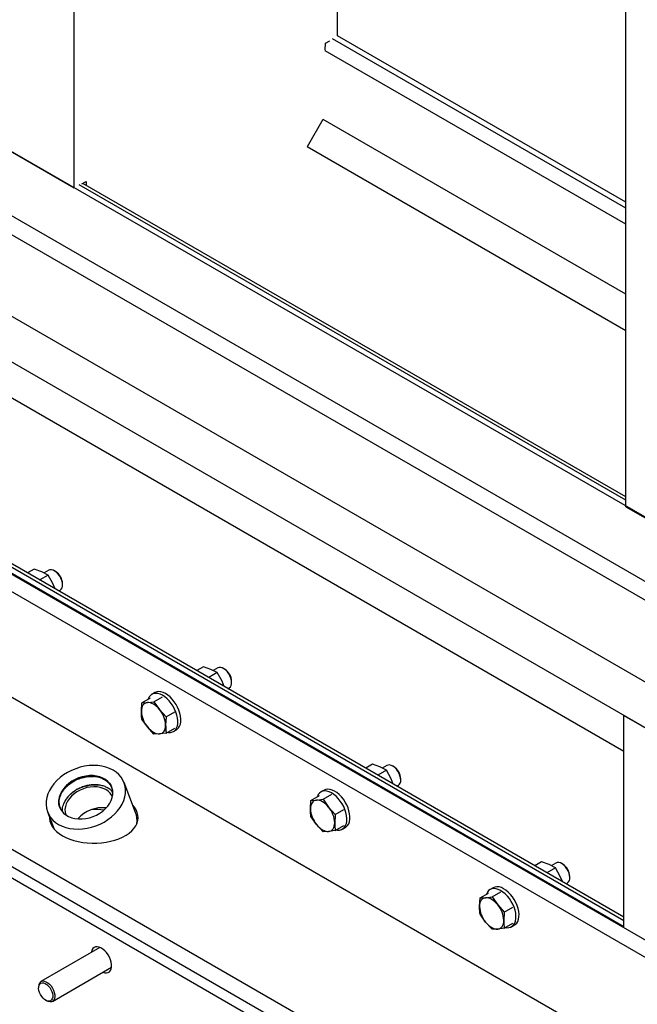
# Model space of a CAD drawing. Header units: millimetres. Extents: x 0 to 25230, y 0 to 17820.
# Tile 110 of 214: x 18208 to 18639, y 8248 to 8936. Entities that reach past the tile are written whole.
import ezdxf

# ---------------------------------------------------------------- set-up
doc = ezdxf.new("R2010")
doc.units = ezdxf.units.MM
doc.linetypes.add('SLD-Sólida', pattern=[0])
doc.layers.add('REFERÊNCIAS', color=9, linetype='SLD-Sólida')

msp = doc.modelspace()

# ---------------------------------------------------------------- linework, layer by layer
at = {"layer": 'REFERÊNCIAS', "linetype": 'SLD-Sólida', "lineweight": 25, "ltscale": 30}
for p, q in [((18721.66, 8543.83), (14537.01, 10959.58)), ((18245.78, 8818.17), (18245.78, 9748.12)), ((18631.15, 8595.7), (18631.15, 9525.65)), ((18429.63, 8924.68), (18429.63, 9226.83)), ((17706.26, 9072.03), (18703.28, 8496.47)), ((17717.57, 9078.57), (18714.59, 8503)), ((18703.28, 8439.31), (17706.26, 9014.88)), ((18721.66, 8396.85), (17717.57, 8976.5)), ((18421.29, 8919.49), (18424.32, 8921.24)), ((18631.15, 8804.24), (18426.07, 8922.63)), ((18631.15, 8808.34), (18429.63, 8924.68)), ((18631.15, 8793), (18421.13, 8914.24)), ((18421.15, 8914.63), (18421.29, 8919.49)), ((18408.8, 8847.34), (18419.77, 8866.35)), ((18631.15, 8744.27), (18419.75, 8866.31)), ((18245.78, 8818.17), (18182.14, 8854.91)), ((18631.15, 8718.58), (18408.46, 8847.14)), ((18631.15, 8600.18), (18249.34, 8820.6)), ((18251.1, 8821.24), (18254.13, 8822.99)), ((18631.15, 8602.55), (18251.71, 8821.6)), ((18254.13, 8822.99), (18254.21, 8820.15)), ((18692.56, 8265.32), (17829.89, 8763.33)), ((18681.96, 8259.2), (17819.29, 8757.21)), ((18057.03, 8755.65), (18629.74, 8425.03)), ((17897.91, 8729.11), (18629.74, 8306.63)), ((18629.74, 8309), (17901.41, 8729.46)), ((17894.35, 8727.06), (18629.74, 8302.53)), ((17819.29, 8683.72), (18681.96, 8185.71)), ((18631.15, 8595.7), (18694.79, 8558.96)), ((17801.61, 8587.79), (18515.79, 8175.5)), ((18508.72, 8159.17), (17794.54, 8571.46)), ((17801.61, 8575.54), (18515.79, 8163.26)), ((18217.91, 8552.12), (18213.26, 8549.43)), ((18223.11, 8550.25), (18217.91, 8552.12)), ((18227.62, 8547.98), (18223.11, 8550.25)), ((18227.99, 8551.31), (18224.74, 8549.43)), ((18232.7, 8550.51), (18231.99, 8550.92)), ((18227.62, 8547.98), (18221.7, 8544.56)), ((18230.95, 8541.97), (18227.62, 8547.98)), ((18232.43, 8538.36), (18230.95, 8541.97)), ((18235, 8536.88), (18235.99, 8537.46)), ((18237.65, 8541.12), (18237.65, 8541.94)), ((18335.99, 8483.95), (18331.34, 8481.26)), ((18341.2, 8482.08), (18335.99, 8483.95)), ((18345.71, 8479.81), (18341.2, 8482.08)), ((18346.08, 8483.14), (18342.82, 8481.26)), ((18350.79, 8482.34), (18350.08, 8482.75)), ((18345.71, 8479.81), (18339.78, 8476.39)), ((18349.04, 8473.8), (18345.71, 8479.81)), ((18350.52, 8470.19), (18349.04, 8473.8)), ((18355.74, 8472.95), (18355.74, 8473.77)), ((18353.08, 8468.71), (18354.08, 8469.29)), ((18293.03, 8458.74), (18299.06, 8462.22)), ((18302.17, 8465.88), (18300.05, 8464.65)), ((18301.51, 8459.49), (18307.55, 8462.98)), ((18292.68, 8452.88), (18293.03, 8458.74)), ((18293.03, 8458.74), (18296.92, 8458.91)), ((18296.92, 8458.91), (18301.51, 8459.49)), ((18301.51, 8459.49), (18305.4, 8454.01)), ((18305.4, 8454.01), (18310, 8448.94)), ((18296.92, 8441.94), (18293.03, 8447.42)), ((18310, 8448.94), (18309.65, 8443.08)), ((18310, 8448.94), (18316.03, 8452.42)), ((18629.74, 8301.59), (18629.74, 8449.91)), ((18629.74, 8449.91), (18693.38, 8413.18)), ((18301.51, 8436.87), (18296.92, 8441.94)), ((18310, 8437.62), (18316.03, 8441.11)), ((18315.04, 8438.67), (18317.17, 8439.9)), ((18305.4, 8437.04), (18301.51, 8436.87)), ((18310, 8437.62), (18305.4, 8437.04)), ((18454.08, 8415.78), (18449.43, 8413.09)), ((18459.29, 8413.91), (18454.08, 8415.78)), ((18463.79, 8411.64), (18457.87, 8408.22)), ((18463.79, 8411.64), (18459.29, 8413.91)), ((18464.17, 8414.97), (18460.91, 8413.09)), ((18467.13, 8405.63), (18463.79, 8411.64)), ((18468.87, 8414.17), (18468.17, 8414.58)), ((18468.61, 8402.02), (18467.13, 8405.63)), ((18473.82, 8404.78), (18473.82, 8405.6)), ((18240.11, 8400.7), (18240.18, 8400.53)), ((18240.26, 8400.57), (18240.11, 8400.7)), ((18240.18, 8400.53), (18240.28, 8400.52)), ((18240.28, 8400.52), (18240.26, 8400.57)), ((18288.62, 8382.13), (18280.57, 8403.03)), ((18471.17, 8400.54), (18472.17, 8401.12)), ((18411.12, 8390.57), (18417.15, 8394.05)), ((18415.01, 8390.74), (18419.6, 8391.32)), ((18420.25, 8397.71), (18418.13, 8396.48)), ((18419.6, 8391.32), (18425.63, 8394.81)), ((18419.6, 8391.32), (18423.49, 8385.84)), ((18238.24, 8387.47), (18238.6, 8388.42)), ((18410.76, 8384.71), (18411.12, 8390.57)), ((18411.12, 8390.57), (18415.01, 8390.74)), ((18423.49, 8385.84), (18428.09, 8380.77)), ((18428.09, 8380.77), (18434.12, 8384.25)), ((18227.2, 8382.47), (18231.81, 8370.5)), ((18415.01, 8373.77), (18411.12, 8379.25)), ((18428.09, 8380.77), (18427.73, 8374.91)), ((18419.6, 8368.7), (18415.01, 8373.77)), ((18428.09, 8369.45), (18434.12, 8372.94)), ((18433.13, 8370.5), (18435.25, 8371.73)), ((18423.49, 8368.87), (18419.6, 8368.7)), ((18428.09, 8369.45), (18423.49, 8368.87)), ((18572.17, 8347.61), (18567.52, 8344.92)), ((18577.38, 8345.74), (18572.17, 8347.61)), ((18581.88, 8343.47), (18575.96, 8340.05)), ((18581.88, 8343.47), (18577.38, 8345.74)), ((18582.25, 8346.8), (18579, 8344.92)), ((18585.21, 8337.46), (18581.88, 8343.47)), ((18586.96, 8346), (18586.25, 8346.41)), ((18586.69, 8333.85), (18585.21, 8337.46)), ((18591.91, 8336.61), (18591.91, 8337.43)), ((18538.34, 8329.54), (18536.22, 8328.31)), ((18589.26, 8332.37), (18590.25, 8332.95)), ((18528.85, 8316.54), (18529.2, 8322.4)), ((18529.2, 8322.4), (18535.23, 8325.88)), ((18529.2, 8322.4), (18533.09, 8322.57)), ((18533.09, 8322.57), (18537.69, 8323.15)), ((18537.69, 8323.15), (18543.72, 8326.64)), ((18537.69, 8323.15), (18541.58, 8317.67)), ((18541.58, 8317.67), (18546.17, 8312.6)), ((18546.17, 8312.6), (18552.2, 8316.08)), ((18533.09, 8305.6), (18529.2, 8311.08)), ((18546.17, 8312.6), (18545.82, 8306.74)), ((18537.69, 8300.53), (18533.09, 8305.6)), ((18546.17, 8301.28), (18552.2, 8304.77)), ((18551.22, 8302.33), (18553.34, 8303.56)), ((18629.74, 8301.59), (18629.74, 8302.53)), ((18541.58, 8300.7), (18537.69, 8300.53)), ((18546.17, 8301.28), (18541.58, 8300.7)), ((18263.77, 8287.84), (18222.58, 8264.07)), ((18230.58, 8250.21), (18271.77, 8273.99)), ((18220.92, 8260.4), (18220.92, 8259.59)), ((18225.87, 8251.02), (18226.58, 8250.61))]:
    msp.add_line(p, q, dxfattribs=at)
at = {"layer": 'REFERÊNCIAS', "linetype": 'SLD-Sólida', "lineweight": 25, "ltscale": 30, "flags": 128}
for points in [[(18237.65, 8541.12), (18237.52, 8542.6), (18237.13, 8544.17), (18236.5, 8545.74), (18235.66, 8547.25), (18234.64, 8548.63), (18233.51, 8549.81), (18232.3, 8550.73), (18231.08, 8551.36), (18229.9, 8551.66), (18228.82, 8551.63), (18227.99, 8551.31)], [(18355.74, 8472.95), (18355.6, 8474.43), (18355.21, 8476), (18354.58, 8477.57), (18353.74, 8479.08), (18352.73, 8480.46), (18351.59, 8481.64), (18350.39, 8482.56), (18349.16, 8483.19), (18347.99, 8483.49), (18346.91, 8483.46), (18346.08, 8483.14)], [(18315.9, 8454.38), (18314.81, 8456.39), (18313.54, 8458.3), (18312.14, 8460.05), (18310.63, 8461.6), (18309.04, 8462.92), (18307.42, 8463.98), (18305.8, 8464.75), (18304.23, 8465.21), (18302.73, 8465.35), (18301.34, 8465.18), (18300.1, 8464.68), (18299.03, 8463.88), (18298.17, 8462.8), (18297.52, 8461.45), (18297.47, 8461.3)], [(18318.02, 8455.6), (18316.93, 8457.62), (18315.67, 8459.52), (18314.26, 8461.27), (18312.75, 8462.83), (18311.16, 8464.15), (18309.54, 8465.21), (18307.92, 8465.97), (18306.35, 8466.44), (18304.85, 8466.58), (18303.46, 8466.4), (18302.22, 8465.91), (18302.17, 8465.88)], [(18296.92, 8458.91), (18296, 8458.73), (18295.16, 8458.37), (18294.43, 8457.83), (18293.81, 8457.12), (18293.32, 8456.25), (18292.97, 8455.24), (18292.75, 8454.11), (18292.68, 8452.88)], [(18305.4, 8454.01), (18304.41, 8455.16), (18303.36, 8456.17), (18302.27, 8457.05), (18301.16, 8457.78), (18300.05, 8458.33), (18298.97, 8458.71), (18297.92, 8458.9), (18296.92, 8458.91)], [(18310.85, 8438.12), (18311.63, 8438), (18313.07, 8438.02), (18314.39, 8438.35), (18315.55, 8439), (18316.52, 8439.95), (18317.27, 8441.17), (18317.81, 8442.63), (18318.1, 8444.31), (18318.14, 8446.16), (18317.93, 8448.14), (18317.48, 8450.2), (18316.8, 8452.3), (18315.9, 8454.38)], [(18317.17, 8439.9), (18317.67, 8440.23), (18318.64, 8441.17), (18319.4, 8442.39), (18319.93, 8443.86), (18320.22, 8445.54), (18320.26, 8447.39), (18320.05, 8449.36), (18319.61, 8451.43), (18318.92, 8453.52), (18318.02, 8455.6)], [(18296.92, 8441.94), (18297.92, 8440.8), (18298.97, 8439.78), (18300.05, 8438.9), (18301.16, 8438.18), (18302.27, 8437.62), (18303.36, 8437.24), (18304.41, 8437.05), (18305.4, 8437.04)], [(18305.4, 8437.04), (18306.33, 8437.22), (18307.16, 8437.58), (18307.89, 8438.13), (18308.51, 8438.84), (18309, 8439.7), (18309.36, 8440.71), (18309.57, 8441.84), (18309.65, 8443.08)], [(18274.11, 8381.08), (18276.11, 8383.27), (18277.83, 8385.59), (18279.25, 8387.99), (18280.35, 8390.46), (18281.12, 8392.95), (18281.54, 8395.44), (18281.62, 8397.9), (18281.35, 8400.29), (18280.73, 8402.59), (18279.78, 8404.76), (18278.5, 8406.79), (18276.91, 8408.63), (18275.03, 8410.28), (18272.89, 8411.71), (18270.5, 8412.9), (18267.91, 8413.83), (18265.14, 8414.5), (18262.23, 8414.9), (18259.21, 8415.01), (18256.13, 8414.85), (18253.02, 8414.41), (18249.92, 8413.7), (18246.87, 8412.72), (18243.91, 8411.49), (18241.07, 8410.03), (18238.4, 8408.35), (18235.92, 8406.47), (18233.66, 8404.42), (18231.66, 8402.23), (18229.94, 8399.91), (18228.52, 8397.51), (18227.42, 8395.04), (18226.65, 8392.55), (18226.22, 8390.06), (18226.15, 8387.6), (18226.42, 8385.21), (18227.03, 8382.91), (18227.99, 8380.73), (18229.27, 8378.71), (18230.86, 8376.87), (18232.73, 8375.22), (18234.88, 8373.79), (18237.26, 8372.6), (18239.86, 8371.67), (18242.63, 8371), (18245.54, 8370.6), (18248.55, 8370.49), (18251.63, 8370.65), (18254.75, 8371.09), (18257.85, 8371.8), (18260.9, 8372.78), (18263.86, 8374.01), (18266.7, 8375.47), (18269.37, 8377.15), (18271.85, 8379.03), (18274.11, 8381.08)], [(18473.82, 8404.78), (18473.69, 8406.26), (18473.3, 8407.83), (18472.67, 8409.4), (18471.83, 8410.91), (18470.82, 8412.29), (18469.68, 8413.47), (18468.47, 8414.39), (18467.25, 8415.02), (18466.07, 8415.32), (18464.99, 8415.29), (18464.17, 8414.97)], [(18240.11, 8400.7), (18238.48, 8398.87), (18237.13, 8396.92), (18236.1, 8394.9), (18235.39, 8392.83), (18235.03, 8390.77), (18235.03, 8388.74), (18235.37, 8386.79), (18236.06, 8384.95), (18237.08, 8383.25), (18238.41, 8381.73), (18240.03, 8380.41), (18241.91, 8379.33), (18244.02, 8378.49), (18246.3, 8377.92), (18248.73, 8377.63), (18251.25, 8377.62), (18253.83, 8377.89), (18256.4, 8378.44), (18258.93, 8379.25), (18261.36, 8380.32), (18263.65, 8381.61), (18265.76, 8383.12), (18267.65, 8384.8), (18269.29, 8386.63), (18270.63, 8388.58), (18271.67, 8390.6), (18272.37, 8392.66), (18272.73, 8394.73), (18272.74, 8396.76), (18272.4, 8398.71), (18271.71, 8400.55), (18270.69, 8402.25), (18269.35, 8403.77), (18267.73, 8405.09), (18265.85, 8406.17), (18263.75, 8407.01), (18261.47, 8407.58), (18259.04, 8407.87), (18256.51, 8407.88), (18253.94, 8407.61), (18251.37, 8407.06), (18248.84, 8406.25), (18246.41, 8405.18), (18244.11, 8403.89), (18242, 8402.38), (18240.11, 8400.7)], [(18272.42, 8393.26), (18272.02, 8394.06), (18270.95, 8395.59), (18269.57, 8396.94), (18267.93, 8398.07), (18266.05, 8398.97), (18263.97, 8399.62), (18261.74, 8399.99), (18259.39, 8400.09), (18256.99, 8399.92), (18254.56, 8399.47), (18252.18, 8398.75), (18249.88, 8397.79), (18247.7, 8396.6), (18245.71, 8395.19), (18243.93, 8393.62), (18242.4, 8391.89), (18241.15, 8390.06), (18240.22, 8388.15), (18239.61, 8386.21), (18239.34, 8384.28), (18239.41, 8382.38), (18239.83, 8380.58), (18239.85, 8380.51)], [(18436.11, 8387.43), (18435.02, 8389.45), (18433.75, 8391.35), (18432.35, 8393.1), (18430.83, 8394.66), (18429.25, 8395.98), (18427.63, 8397.04), (18426.01, 8397.8), (18424.43, 8398.27), (18422.93, 8398.41), (18421.55, 8398.23), (18420.31, 8397.74), (18420.25, 8397.71)], [(18433.99, 8386.21), (18432.9, 8388.22), (18431.63, 8390.13), (18430.23, 8391.88), (18428.71, 8393.43), (18427.13, 8394.75), (18425.51, 8395.81), (18423.89, 8396.58), (18422.31, 8397.04), (18420.81, 8397.18), (18419.43, 8397.01), (18418.19, 8396.51), (18417.12, 8395.71), (18416.25, 8394.63), (18415.61, 8393.28), (18415.55, 8393.13)], [(18237.54, 8365.93), (18240, 8364.66), (18242.67, 8363.54), (18245.54, 8362.6), (18248.56, 8361.83), (18251.7, 8361.26), (18254.94, 8360.88), (18258.22, 8360.7), (18261.52, 8360.73), (18264.8, 8360.96), (18268.02, 8361.38), (18271.13, 8362.01), (18274.12, 8362.82), (18276.94, 8363.8), (18279.56, 8364.96), (18281.96, 8366.27), (18284.1, 8367.72), (18285.96, 8369.3), (18287.52, 8370.97), (18288.76, 8372.74), (18289.67, 8374.57), (18290.24, 8376.45), (18290.46, 8378.35), (18290.33, 8380.25), (18289.85, 8382.13), (18289.02, 8383.98), (18287.86, 8385.76), (18286.7, 8387.13)], [(18415.01, 8390.74), (18414.08, 8390.56), (18413.25, 8390.2), (18412.52, 8389.66), (18411.9, 8388.95), (18411.41, 8388.08), (18411.05, 8387.07), (18410.84, 8385.94), (18410.76, 8384.71)], [(18423.49, 8385.84), (18422.5, 8386.98), (18421.45, 8388), (18420.36, 8388.88), (18419.25, 8389.61), (18418.14, 8390.16), (18417.05, 8390.54), (18416, 8390.73), (18415.01, 8390.74)], [(18428.94, 8369.95), (18429.71, 8369.83), (18431.16, 8369.85), (18432.48, 8370.18), (18433.63, 8370.83), (18434.6, 8371.78), (18435.36, 8373), (18435.89, 8374.46), (18436.18, 8376.14), (18436.23, 8377.99), (18436.02, 8379.97), (18435.57, 8382.03), (18434.89, 8384.13), (18433.99, 8386.21)], [(18435.25, 8371.73), (18435.76, 8372.06), (18436.72, 8373), (18437.48, 8374.22), (18438.01, 8375.69), (18438.3, 8377.37), (18438.35, 8379.22), (18438.14, 8381.19), (18437.69, 8383.26), (18437.01, 8385.35), (18436.11, 8387.43)], [(18228.48, 8379.14), (18228.49, 8377.87), (18228.79, 8375.97), (18229.45, 8374.11), (18230.44, 8372.29), (18231.77, 8370.55), (18233.4, 8368.89), (18235.34, 8367.35), (18237.54, 8365.93)], [(18230.79, 8373.14), (18230.74, 8373.07), (18230.33, 8372.46)], [(18415.01, 8373.77), (18416, 8372.63), (18417.05, 8371.61), (18418.14, 8370.73), (18419.25, 8370.01), (18420.36, 8369.45), (18421.45, 8369.07), (18422.5, 8368.88), (18423.49, 8368.87)], [(18423.49, 8368.87), (18424.41, 8369.05), (18425.25, 8369.41), (18425.98, 8369.96), (18426.6, 8370.67), (18427.09, 8371.53), (18427.45, 8372.54), (18427.66, 8373.67), (18427.73, 8374.91)], [(18591.91, 8336.61), (18591.78, 8338.09), (18591.39, 8339.66), (18590.76, 8341.23), (18589.92, 8342.74), (18588.9, 8344.12), (18587.77, 8345.3), (18586.56, 8346.22), (18585.34, 8346.85), (18584.16, 8347.15), (18583.08, 8347.12), (18582.25, 8346.8)], [(18554.2, 8319.26), (18553.1, 8321.28), (18551.84, 8323.18), (18550.43, 8324.93), (18548.92, 8326.49), (18547.33, 8327.81), (18545.71, 8328.87), (18544.1, 8329.63), (18542.52, 8330.1), (18541.02, 8330.24), (18539.64, 8330.06), (18538.39, 8329.57), (18538.34, 8329.54)], [(18533.09, 8322.57), (18532.17, 8322.39), (18531.34, 8322.03), (18530.6, 8321.49), (18529.99, 8320.78), (18529.5, 8319.91), (18529.14, 8318.9), (18528.92, 8317.77), (18528.85, 8316.54)], [(18541.58, 8317.67), (18540.58, 8318.81), (18539.53, 8319.83), (18538.44, 8320.71), (18537.34, 8321.44), (18536.23, 8321.99), (18535.14, 8322.37), (18534.09, 8322.56), (18533.09, 8322.57)], [(18552.08, 8318.04), (18550.98, 8320.05), (18549.72, 8321.96), (18548.31, 8323.71), (18546.8, 8325.26), (18545.21, 8326.58), (18543.59, 8327.64), (18541.98, 8328.41), (18540.4, 8328.87), (18538.9, 8329.01), (18537.51, 8328.84), (18536.27, 8328.34), (18535.21, 8327.54), (18534.34, 8326.46), (18533.69, 8325.11), (18533.64, 8324.96)], [(18547.02, 8301.78), (18547.8, 8301.66), (18549.25, 8301.68), (18550.56, 8302.01), (18551.72, 8302.66), (18552.69, 8303.61), (18553.45, 8304.83), (18553.98, 8306.29), (18554.27, 8307.97), (18554.31, 8309.82), (18554.11, 8311.8), (18553.66, 8313.86), (18552.98, 8315.96), (18552.08, 8318.04)], [(18553.34, 8303.56), (18553.84, 8303.89), (18554.81, 8304.83), (18555.57, 8306.05), (18556.1, 8307.52), (18556.39, 8309.2), (18556.43, 8311.05), (18556.23, 8313.02), (18555.78, 8315.09), (18555.1, 8317.18), (18554.2, 8319.26)], [(18533.09, 8305.6), (18534.09, 8304.46), (18535.14, 8303.44), (18536.23, 8302.56), (18537.34, 8301.84), (18538.44, 8301.28), (18539.53, 8300.9), (18540.58, 8300.71), (18541.58, 8300.7)], [(18541.58, 8300.7), (18542.5, 8300.88), (18543.34, 8301.24), (18544.07, 8301.79), (18544.68, 8302.5), (18545.18, 8303.36), (18545.53, 8304.37), (18545.75, 8305.5), (18545.82, 8306.74)], [(18265.76, 8270.52), (18265.77, 8270.52), (18267.08, 8270.13), (18268.3, 8270.07), (18269.4, 8270.34), (18270.32, 8270.93), (18271.05, 8271.81), (18271.55, 8272.96), (18271.8, 8274.34), (18271.8, 8275.89), (18271.55, 8277.57), (18271.05, 8279.3), (18270.32, 8281.02), (18269.4, 8282.68), (18268.3, 8284.21), (18267.08, 8285.56), (18265.77, 8286.68), (18264.43, 8287.53), (18263.1, 8288.08), (18261.83, 8288.3), (18260.66, 8288.2), (18259.65, 8287.77), (18258.82, 8287.03), (18258.2, 8286.01), (18257.82, 8284.74), (18257.77, 8284.38)], [(18223.4, 8263.11), (18224.42, 8263.03), (18225.5, 8262.64), (18226.61, 8261.96), (18227.68, 8261.01), (18228.66, 8259.84), (18229.5, 8258.52), (18230.16, 8257.11), (18230.6, 8255.68), (18230.81, 8254.31), (18230.77, 8253.05), (18230.48, 8251.98), (18229.96, 8251.15), (18229.24, 8250.6), (18228.35, 8250.35), (18227.33, 8250.43), (18226.24, 8250.82), (18225.14, 8251.5), (18224.07, 8252.45), (18223.09, 8253.62), (18222.25, 8254.94), (18221.59, 8256.35), (18221.14, 8257.78), (18220.94, 8259.15), (18220.98, 8260.41), (18221.27, 8261.48), (18221.78, 8262.31), (18222.51, 8262.86), (18223.4, 8263.11)], [(18223.75, 8264.43), (18224.87, 8264.35), (18226.07, 8263.94), (18227.29, 8263.21), (18228.48, 8262.19), (18229.58, 8260.94), (18230.55, 8259.51), (18231.32, 8257.97), (18231.87, 8256.39), (18232.18, 8254.85), (18232.22, 8253.41), (18232, 8252.15), (18231.53, 8251.12), (18230.83, 8250.37), (18229.92, 8249.94), (18228.86, 8249.84), (18227.7, 8250.09), (18226.58, 8250.61)]]:
    msp.add_lwpolyline(points, dxfattribs=at)
at = {"layer": 'REFERÊNCIAS', "linetype": 'SLD-Sólida', "lineweight": 25, "ltscale": 900}
for centre, radius, start, end in [((18226.98, 8541.49), 10.68, 2.39487, 57.59975), ((18233.72, 8540.69), 3.96, 305.12687, 6.18531), ((18345.06, 8473.32), 10.68, 2.39487, 57.59975), ((18351.8, 8472.52), 3.96, 305.12687, 6.18531), ((18311.08, 8453.72), 18.42, 182.63929, 219.77207), ((18291.25, 8442.23), 18.42, 2.63929, 39.77207), ((18463.15, 8405.15), 10.68, 2.39487, 57.59975), ((18469.89, 8404.35), 3.96, 305.12687, 6.18531), ((18265.28, 8363.17), 22.28, 82.77556, 139.22647), ((18259.47, 8331.21), 53.02, 82.47094, 91.53172), ((18429.16, 8385.55), 18.42, 182.63929, 219.77207), ((18409.34, 8374.06), 18.42, 2.63929, 39.77207), ((18273.25, 8376.3), 16.44, 353.1241, 20.76536), ((18581.24, 8336.98), 10.68, 2.39487, 57.59975), ((18587.98, 8336.18), 3.96, 305.12687, 6.18531), ((18547.25, 8317.38), 18.42, 182.63929, 219.77207), ((18527.42, 8305.89), 18.42, 2.63929, 39.77207), ((18224.4, 8260.97), 3.52, 100.6271, 189.17155)]:
    msp.add_arc(centre, radius, start, end, dxfattribs=at)
at = {"layer": 'REFERÊNCIAS', "linetype": 'SLD-Sólida', "lineweight": 25, "ltscale": 30}
for points, knots in [([(18293.03, 8447.42), (18292.98, 8447.86), (18292.77, 8449.62), (18292.72, 8451.48), (18292.68, 8452.88)], [0, 0, 0, 0, 0.251673, 1, 1, 1, 1]), ([(18309.65, 8443.08), (18309.69, 8441.68), (18309.74, 8439.82), (18309.95, 8438.07), (18310, 8437.62)], [0, 0, 0, 0, 0.748327, 1, 1, 1, 1]), ([(18235.86, 8385.62), (18235.74, 8385.86), (18235.08, 8387.13), (18234.92, 8389.86), (18235.53, 8393.57), (18237.33, 8397.24), (18239.97, 8400.47), (18243.24, 8403.19), (18246.96, 8405.34), (18251.07, 8406.86), (18255.27, 8407.67), (18259.33, 8407.74), (18263.12, 8407.11), (18266.55, 8405.79), (18269.31, 8403.79), (18271, 8402.01), (18271.47, 8400.84), (18271.55, 8400.63)], [0, 0, 0, 0, 0.018356, 0.097599, 0.178897, 0.25982, 0.338032, 0.408829, 0.482059, 0.555978, 0.628744, 0.69893, 0.769201, 0.841444, 0.913962, 0.98502, 1, 1, 1, 1]), ([(18235.94, 8385.42), (18235.82, 8385.66), (18235.16, 8386.93), (18235, 8389.66), (18235.61, 8393.37), (18237.41, 8397.04), (18240.05, 8400.28), (18243.32, 8402.97), (18246.42, 8404.86), (18248.52, 8405.58), (18249.25, 8405.83)], [0, 0, 0, 0, 0.03523, 0.187317, 0.343349, 0.498661, 0.648771, 0.784648, 0.925195, 1, 1, 1, 1]), ([(18237.04, 8383.57), (18236.53, 8384.47), (18235.45, 8386.37), (18235.08, 8389.8), (18235.73, 8393.5), (18237.5, 8397.13), (18240.12, 8400.34), (18243.36, 8403.03), (18247.05, 8405.16), (18251.12, 8406.68), (18255.28, 8407.47), (18259.3, 8407.54), (18263.07, 8406.92), (18266.45, 8405.6), (18269.25, 8403.65), (18271.27, 8401.17), (18272.45, 8398.65), (18272.57, 8396.91), (18272.61, 8396.2)], [0, 0, 0, 0, 0.061302, 0.129899, 0.200276, 0.270327, 0.338032, 0.399318, 0.462709, 0.526698, 0.589688, 0.650445, 0.711276, 0.773813, 0.836588, 0.8981, 0.958834, 1, 1, 1, 1]), ([(18236.98, 8383.66), (18236.53, 8384.46), (18235.51, 8386.28), (18235.16, 8389.6), (18235.8, 8393.3), (18237.58, 8396.93), (18240.2, 8400.14), (18243.43, 8402.83), (18247.13, 8404.96), (18251.2, 8406.47), (18255.37, 8407.3), (18258.03, 8407.25), (18259.34, 8407.23)], [0, 0, 0, 0, 0.085332, 0.191831, 0.301094, 0.409851, 0.514966, 0.610115, 0.708533, 0.807877, 0.905672, 1, 1, 1, 1]), ([(18240.26, 8400.57), (18241.24, 8401.45), (18243.25, 8403.25), (18246.98, 8405.36), (18251.04, 8406.88), (18255.2, 8407.67), (18259.22, 8407.74), (18262.99, 8407.12), (18266.37, 8405.8), (18269.17, 8403.85), (18271.2, 8401.38), (18272.44, 8398.65), (18272.56, 8396.69), (18272.61, 8395.76)], [0, 0, 0, 0, 0.09086, 0.184841, 0.279708, 0.373094, 0.46317, 0.553355, 0.64607, 0.739138, 0.830332, 0.920373, 1, 1, 1, 1]), ([(18240.28, 8400.52), (18241.26, 8401.4), (18243.27, 8403.2), (18247, 8405.31), (18251.06, 8406.83), (18255.22, 8407.62), (18259.24, 8407.69), (18263.01, 8407.07), (18266.4, 8405.76), (18269.17, 8403.79), (18271.05, 8401.65), (18271.64, 8400.07), (18271.87, 8399.47)], [0, 0, 0, 0, 0.102385, 0.208288, 0.315187, 0.420419, 0.521921, 0.623546, 0.728021, 0.832894, 0.935657, 1, 1, 1, 1]), ([(18236.07, 8385.57), (18235.94, 8385.81), (18235.29, 8387.07), (18235.13, 8389.77), (18235.75, 8393.44), (18237.49, 8397.1), (18239.41, 8399.26), (18240.35, 8400.32)], [0, 0, 0, 0, 0.053988, 0.288488, 0.529074, 0.768548, 1, 1, 1, 1]), ([(18237.71, 8382.63), (18237.64, 8383.02), (18237.38, 8384.59), (18238.08, 8387.53), (18239.79, 8391.15), (18242.43, 8394.36), (18245.66, 8397.05), (18249.35, 8399.18), (18253.43, 8400.7), (18257.58, 8401.49), (18260.65, 8401.56), (18262.27, 8401.39), (18262.62, 8401.35)], [0, 0, 0, 0, 0.041796, 0.167265, 0.292154, 0.412859, 0.522121, 0.635136, 0.749216, 0.861516, 0.969835, 1, 1, 1, 1]), ([(18262.62, 8401.35), (18262.58, 8401.35), (18262.33, 8401.38), (18261.31, 8401.48), (18259.5, 8401.54), (18256.83, 8401.33), (18253.92, 8400.76), (18250.85, 8399.75), (18247.92, 8398.36), (18245.22, 8396.64), (18242.84, 8394.64), (18240.97, 8392.55), (18239.54, 8390.46), (18238.91, 8389.1), (18238.6, 8388.42)], [0, 0, 0, 0, 0.005201, 0.026008, 0.109406, 0.192804, 0.297834, 0.402864, 0.509412, 0.615959, 0.720989, 0.826019, 0.91301, 1, 1, 1, 1]), ([(18272.53, 8396.42), (18272.27, 8396.75), (18271.51, 8397.72), (18269.76, 8399), (18267.38, 8400.24), (18265.06, 8400.95), (18263.43, 8401.25), (18262.76, 8401.33), (18262.62, 8401.35)], [0, 0, 0, 0, 0.122082, 0.3580656, 0.597459, 0.8368525, 0.9673964, 1, 1, 1, 1]), ([(18236.14, 8385.38), (18235.99, 8385.6), (18235.83, 8385.83), (18235.79, 8386.1), (18235.79, 8386.1)], [0, 0, 0, 0, 0.982668, 1, 1, 1, 1]), ([(18236.2, 8385.22), (18236.05, 8385.45), (18235.88, 8385.7), (18235.84, 8386), (18235.84, 8386.04)], [0, 0, 0, 0, 0.890441, 1, 1, 1, 1]), ([(18236.28, 8385.02), (18236.13, 8385.25), (18235.96, 8385.5), (18235.92, 8385.81), (18235.92, 8385.84)], [0, 0, 0, 0, 0.890612, 1, 1, 1, 1]), ([(18236.09, 8385.36), (18236.06, 8385.42), (18236, 8385.52), (18235.99, 8385.64), (18235.99, 8385.7)], [0, 0, 0, 0, 0.563962, 1, 1, 1, 1]), ([(18236.17, 8385.16), (18236.14, 8385.22), (18236.07, 8385.34), (18236.06, 8385.48), (18236.06, 8385.55)], [0, 0, 0, 0, 0.486779, 1, 1, 1, 1]), ([(18236.18, 8385.11), (18236.17, 8385.12), (18236.15, 8385.16), (18236.15, 8385.21), (18236.15, 8385.24)], [0, 0, 0, 0, 0.2890107, 1, 1, 1, 1]), ([(18411.12, 8379.25), (18411.06, 8379.69), (18410.85, 8381.45), (18410.8, 8383.31), (18410.76, 8384.71)], [0, 0, 0, 0, 0.251673, 1, 1, 1, 1]), ([(18427.73, 8374.91), (18427.77, 8373.51), (18427.82, 8371.65), (18428.03, 8369.9), (18428.09, 8369.45)], [0, 0, 0, 0, 0.748327, 1, 1, 1, 1]), ([(18529.2, 8311.08), (18529.15, 8311.52), (18528.94, 8313.28), (18528.89, 8315.14), (18528.85, 8316.54)], [0, 0, 0, 0, 0.251673, 1, 1, 1, 1]), ([(18545.82, 8306.74), (18545.86, 8305.34), (18545.91, 8303.48), (18546.12, 8301.73), (18546.17, 8301.28)], [0, 0, 0, 0, 0.748327, 1, 1, 1, 1])]:
    msp.add_open_spline(points, degree=3, knots=knots, dxfattribs=at)

doc.saveas('drawing.dxf')
